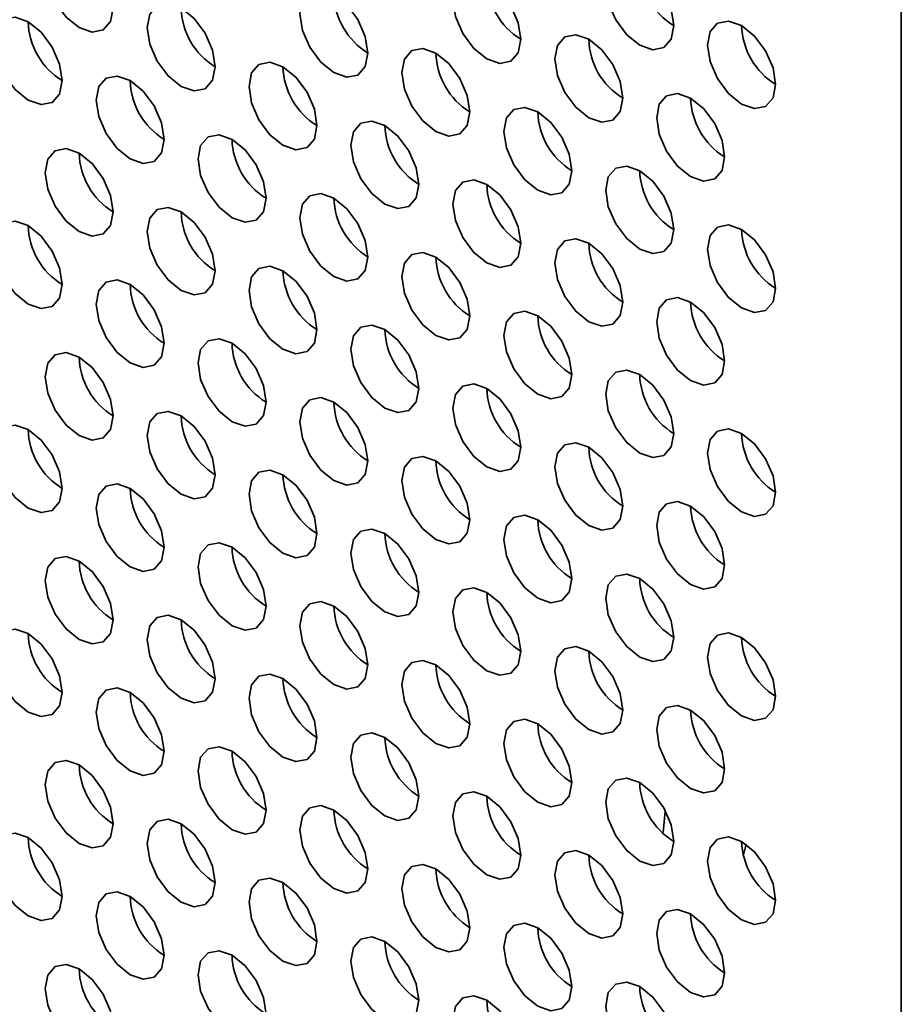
# Model space of a CAD drawing. Header units: millimetres. Extents: x 1 to 1119, y -1 to 863.
# Tile 129 of 211: x 814 to 820, y 633 to 640. Entities that reach past the tile are written whole.
import ezdxf

# ---------------------------------------------------------------- set-up
doc = ezdxf.new("R2010")
doc.units = ezdxf.units.MM

msp = doc.modelspace()

# ---------------------------------------------------------------- linework, layer by layer
at = {"color": 7, "linetype": 'Continuous', "lineweight": 35}
msp.add_line((820.0254, 609.6665), (820.0254, 641.8573), dxfattribs=at)
at = {"color": 8, "linetype": 'Continuous', "lineweight": 35}
for p, q in [((818.3723, 634.4275), (818.386, 634.5774)), ((818.9485, 634.3464), (818.9299, 634.2727))]:
    msp.add_line(p, q, dxfattribs=at)
at = {"color": 7, "linetype": 'Continuous', "lineweight": 35, "flags": 128}
for points in [[(814.5571, 640.1501), (814.5392, 640.2646), (814.4881, 640.3824), (814.4116, 640.4855), (814.3214, 640.5583), (814.2312, 640.5897), (814.1547, 640.5748), (814.1036, 640.516), (814.0857, 640.4222), (814.1036, 640.3077), (814.1547, 640.1899), (814.2312, 640.0867), (814.3214, 640.0139), (814.4116, 639.9826), (814.4881, 639.9974), (814.5392, 640.0563), (814.5571, 640.1501)], [(818.4462, 640.0279), (818.4282, 640.1425), (818.3772, 640.2603), (818.3007, 640.3634), (818.2105, 640.4362), (818.1203, 640.4675), (818.0438, 640.4527), (817.9927, 640.3939), (817.9748, 640.3001), (817.9927, 640.1856), (818.0438, 640.0678), (818.1203, 639.9646), (818.2105, 639.8918), (818.3007, 639.8605), (818.3772, 639.8753), (818.4282, 639.9341), (818.4462, 640.0279)], [(817.3855, 639.9326), (817.3676, 640.0471), (817.3165, 640.1649), (817.24, 640.268), (817.1498, 640.3408), (817.0596, 640.3722), (816.9832, 640.3573), (816.9321, 640.2985), (816.9141, 640.2047), (816.9321, 640.0902), (816.9832, 639.9724), (817.0596, 639.8693), (817.1498, 639.7965), (817.24, 639.7651), (817.3165, 639.78), (817.3676, 639.8388), (817.3855, 639.9326)], [(816.3249, 639.8372), (816.3069, 639.9517), (816.2558, 640.0695), (816.1794, 640.1727), (816.0892, 640.2455), (815.999, 640.2768), (815.9225, 640.262), (815.8714, 640.2032), (815.8535, 640.1093), (815.8714, 639.9948), (815.9225, 639.877), (815.999, 639.7739), (816.0892, 639.7011), (816.1794, 639.6697), (816.2558, 639.6846), (816.3069, 639.7434), (816.3249, 639.8372)], [(815.2642, 639.7418), (815.2463, 639.8564), (815.1952, 639.9742), (815.1187, 640.0773), (815.0285, 640.1501), (814.9383, 640.1815), (814.8618, 640.1666), (814.8107, 640.1078), (814.7928, 640.014), (814.8107, 639.8995), (814.8618, 639.7817), (814.9383, 639.6785), (815.0285, 639.6057), (815.1187, 639.5744), (815.1952, 639.5892), (815.2463, 639.648), (815.2642, 639.7418)], [(814.2035, 639.6465), (814.1856, 639.761), (814.1345, 639.8788), (814.058, 639.9819), (813.9678, 640.0547), (813.8776, 640.0861), (813.8012, 640.0712), (813.7501, 640.0124), (813.7321, 639.9186), (813.7501, 639.8041), (813.8012, 639.6863), (813.8776, 639.5832), (813.9678, 639.5104), (814.058, 639.479), (814.1345, 639.4939), (814.1856, 639.5527), (814.2035, 639.6465)], [(819.1533, 639.6197), (819.1354, 639.7343), (819.0843, 639.852), (819.0078, 639.9552), (818.9176, 640.028), (818.8274, 640.0593), (818.7509, 640.0445), (818.6998, 639.9857), (818.6819, 639.8919), (818.6998, 639.7774), (818.7509, 639.6596), (818.8274, 639.5564), (818.9176, 639.4836), (819.0078, 639.4523), (819.0843, 639.4671), (819.1354, 639.5259), (819.1533, 639.6197)], [(818.0926, 639.5244), (818.0747, 639.6389), (818.0236, 639.7567), (817.9471, 639.8598), (817.8569, 639.9326), (817.7667, 639.964), (817.6903, 639.9491), (817.6392, 639.8903), (817.6212, 639.7965), (817.6392, 639.682), (817.6903, 639.5642), (817.7667, 639.461), (817.8569, 639.3883), (817.9471, 639.3569), (818.0236, 639.3718), (818.0747, 639.4306), (818.0926, 639.5244)], [(817.032, 639.429), (817.014, 639.5435), (816.9629, 639.6613), (816.8865, 639.7645), (816.7963, 639.8373), (816.7061, 639.8686), (816.6296, 639.8538), (816.5785, 639.7949), (816.5606, 639.7011), (816.5785, 639.5866), (816.6296, 639.4688), (816.7061, 639.3657), (816.7963, 639.2929), (816.8865, 639.2615), (816.9629, 639.2764), (817.014, 639.3352), (817.032, 639.429)], [(815.9713, 639.3336), (815.9534, 639.4482), (815.9023, 639.566), (815.8258, 639.6691), (815.7356, 639.7419), (815.6454, 639.7732), (815.5689, 639.7584), (815.5179, 639.6996), (815.4999, 639.6058), (815.5179, 639.4913), (815.5689, 639.3735), (815.6454, 639.2703), (815.7356, 639.1975), (815.8258, 639.1662), (815.9023, 639.181), (815.9534, 639.2398), (815.9713, 639.3336)], [(814.9107, 639.2383), (814.8927, 639.3528), (814.8416, 639.4706), (814.7652, 639.5737), (814.675, 639.6465), (814.5848, 639.6779), (814.5083, 639.663), (814.4572, 639.6042), (814.4393, 639.5104), (814.4572, 639.3959), (814.5083, 639.2781), (814.5848, 639.175), (814.675, 639.1022), (814.7652, 639.0708), (814.8416, 639.0857), (814.8927, 639.1445), (814.9107, 639.2383)], [(818.7997, 639.1162), (818.7818, 639.2307), (818.7307, 639.3485), (818.6542, 639.4516), (818.564, 639.5244), (818.4738, 639.5558), (818.3974, 639.5409), (818.3463, 639.4821), (818.3283, 639.3883), (818.3463, 639.2738), (818.3974, 639.156), (818.4738, 639.0528), (818.564, 638.9801), (818.6542, 638.9487), (818.7307, 638.9636), (818.7818, 639.0224), (818.7997, 639.1162)], [(817.7391, 639.0208), (817.7211, 639.1353), (817.67, 639.2531), (817.5936, 639.3563), (817.5034, 639.4291), (817.4132, 639.4604), (817.3367, 639.4455), (817.2856, 639.3867), (817.2677, 639.2929), (817.2856, 639.1784), (817.3367, 639.0606), (817.4132, 638.9575), (817.5034, 638.8847), (817.5936, 638.8533), (817.67, 638.8682), (817.7211, 638.927), (817.7391, 639.0208)], [(816.6784, 638.9254), (816.6605, 639.04), (816.6094, 639.1578), (816.5329, 639.2609), (816.4427, 639.3337), (816.3525, 639.365), (816.2761, 639.3502), (816.225, 639.2914), (816.207, 639.1976), (816.225, 639.0831), (816.2761, 638.9653), (816.3525, 638.8621), (816.4427, 638.7893), (816.5329, 638.758), (816.6094, 638.7728), (816.6605, 638.8316), (816.6784, 638.9254)], [(815.6178, 638.8301), (815.5998, 638.9446), (815.5487, 639.0624), (815.4723, 639.1655), (815.3821, 639.2383), (815.2919, 639.2697), (815.2154, 639.2548), (815.1643, 639.196), (815.1464, 639.1022), (815.1643, 638.9877), (815.2154, 638.8699), (815.2919, 638.7668), (815.3821, 638.694), (815.4723, 638.6626), (815.5487, 638.6775), (815.5998, 638.7363), (815.6178, 638.8301)], [(814.5571, 638.7347), (814.5392, 638.8492), (814.4881, 638.967), (814.4116, 639.0702), (814.3214, 639.143), (814.2312, 639.1743), (814.1547, 639.1595), (814.1036, 639.1007), (814.0857, 639.0069), (814.1036, 638.8923), (814.1547, 638.7745), (814.2312, 638.6714), (814.3214, 638.5986), (814.4116, 638.5673), (814.4881, 638.5821), (814.5392, 638.6409), (814.5571, 638.7347)], [(818.4462, 638.6126), (818.4282, 638.7271), (818.3772, 638.8449), (818.3007, 638.9481), (818.2105, 639.0208), (818.1203, 639.0522), (818.0438, 639.0373), (817.9927, 638.9785), (817.9748, 638.8847), (817.9927, 638.7702), (818.0438, 638.6524), (818.1203, 638.5493), (818.2105, 638.4765), (818.3007, 638.4451), (818.3772, 638.46), (818.4282, 638.5188), (818.4462, 638.6126)], [(817.3855, 638.5172), (817.3676, 638.6318), (817.3165, 638.7496), (817.24, 638.8527), (817.1498, 638.9255), (817.0596, 638.9568), (816.9832, 638.942), (816.9321, 638.8832), (816.9141, 638.7894), (816.9321, 638.6749), (816.9832, 638.5571), (817.0596, 638.4539), (817.1498, 638.3811), (817.24, 638.3498), (817.3165, 638.3646), (817.3676, 638.4234), (817.3855, 638.5172)], [(816.3249, 638.4219), (816.3069, 638.5364), (816.2558, 638.6542), (816.1794, 638.7573), (816.0892, 638.8301), (815.999, 638.8615), (815.9225, 638.8466), (815.8714, 638.7878), (815.8535, 638.694), (815.8714, 638.5795), (815.9225, 638.4617), (815.999, 638.3586), (816.0892, 638.2858), (816.1794, 638.2544), (816.2558, 638.2693), (816.3069, 638.3281), (816.3249, 638.4219)], [(815.2642, 638.3265), (815.2463, 638.441), (815.1952, 638.5588), (815.1187, 638.662), (815.0285, 638.7348), (814.9383, 638.7661), (814.8618, 638.7513), (814.8107, 638.6925), (814.7928, 638.5986), (814.8107, 638.4841), (814.8618, 638.3663), (814.9383, 638.2632), (815.0285, 638.1904), (815.1187, 638.1591), (815.1952, 638.1739), (815.2463, 638.2327), (815.2642, 638.3265)], [(814.2035, 638.2311), (814.1856, 638.3457), (814.1345, 638.4635), (814.058, 638.5666), (813.9678, 638.6394), (813.8776, 638.6708), (813.8012, 638.6559), (813.7501, 638.5971), (813.7321, 638.5033), (813.7501, 638.3888), (813.8012, 638.271), (813.8776, 638.1678), (813.9678, 638.095), (814.058, 638.0637), (814.1345, 638.0785), (814.1856, 638.1373), (814.2035, 638.2311)], [(819.1533, 638.2044), (819.1354, 638.3189), (819.0843, 638.4367), (819.0078, 638.5399), (818.9176, 638.6126), (818.8274, 638.644), (818.7509, 638.6291), (818.6998, 638.5703), (818.6819, 638.4765), (818.6998, 638.362), (818.7509, 638.2442), (818.8274, 638.1411), (818.9176, 638.0683), (819.0078, 638.0369), (819.0843, 638.0518), (819.1354, 638.1106), (819.1533, 638.2044)], [(818.0926, 638.109), (818.0747, 638.2236), (818.0236, 638.3414), (817.9471, 638.4445), (817.8569, 638.5173), (817.7667, 638.5486), (817.6903, 638.5338), (817.6392, 638.475), (817.6212, 638.3812), (817.6392, 638.2667), (817.6903, 638.1489), (817.7667, 638.0457), (817.8569, 637.9729), (817.9471, 637.9416), (818.0236, 637.9564), (818.0747, 638.0152), (818.0926, 638.109)], [(817.032, 638.0137), (817.014, 638.1282), (816.9629, 638.246), (816.8865, 638.3491), (816.7963, 638.4219), (816.7061, 638.4533), (816.6296, 638.4384), (816.5785, 638.3796), (816.5606, 638.2858), (816.5785, 638.1713), (816.6296, 638.0535), (816.7061, 637.9503), (816.7963, 637.8776), (816.8865, 637.8462), (816.9629, 637.8611), (817.014, 637.9199), (817.032, 638.0137)], [(815.9713, 637.9183), (815.9534, 638.0328), (815.9023, 638.1506), (815.8258, 638.2538), (815.7356, 638.3266), (815.6454, 638.3579), (815.5689, 638.3431), (815.5179, 638.2842), (815.4999, 638.1904), (815.5179, 638.0759), (815.5689, 637.9581), (815.6454, 637.855), (815.7356, 637.7822), (815.8258, 637.7508), (815.9023, 637.7657), (815.9534, 637.8245), (815.9713, 637.9183)], [(814.9107, 637.8229), (814.8927, 637.9375), (814.8416, 638.0553), (814.7652, 638.1584), (814.675, 638.2312), (814.5848, 638.2625), (814.5083, 638.2477), (814.4572, 638.1889), (814.4393, 638.0951), (814.4572, 637.9806), (814.5083, 637.8628), (814.5848, 637.7596), (814.675, 637.6868), (814.7652, 637.6555), (814.8416, 637.6703), (814.8927, 637.7291), (814.9107, 637.8229)], [(818.7997, 637.7008), (818.7818, 637.8153), (818.7307, 637.9331), (818.6542, 638.0363), (818.564, 638.1091), (818.4738, 638.1404), (818.3974, 638.1256), (818.3463, 638.0668), (818.3283, 637.973), (818.3463, 637.8584), (818.3974, 637.7406), (818.4738, 637.6375), (818.564, 637.5647), (818.6542, 637.5334), (818.7307, 637.5482), (818.7818, 637.607), (818.7997, 637.7008)], [(817.7391, 637.6055), (817.7211, 637.72), (817.67, 637.8378), (817.5936, 637.9409), (817.5034, 638.0137), (817.4132, 638.0451), (817.3367, 638.0302), (817.2856, 637.9714), (817.2677, 637.8776), (817.2856, 637.7631), (817.3367, 637.6453), (817.4132, 637.5421), (817.5034, 637.4694), (817.5936, 637.438), (817.67, 637.4529), (817.7211, 637.5117), (817.7391, 637.6055)], [(816.6784, 637.5101), (816.6605, 637.6246), (816.6094, 637.7424), (816.5329, 637.8456), (816.4427, 637.9184), (816.3525, 637.9497), (816.2761, 637.9348), (816.225, 637.876), (816.207, 637.7822), (816.225, 637.6677), (816.2761, 637.5499), (816.3525, 637.4468), (816.4427, 637.374), (816.5329, 637.3426), (816.6094, 637.3575), (816.6605, 637.4163), (816.6784, 637.5101)], [(815.6178, 637.4147), (815.5998, 637.5293), (815.5487, 637.6471), (815.4723, 637.7502), (815.3821, 637.823), (815.2919, 637.8543), (815.2154, 637.8395), (815.1643, 637.7807), (815.1464, 637.6869), (815.1643, 637.5724), (815.2154, 637.4546), (815.2919, 637.3514), (815.3821, 637.2786), (815.4723, 637.2473), (815.5487, 637.2621), (815.5998, 637.3209), (815.6178, 637.4147)], [(814.5571, 637.3194), (814.5392, 637.4339), (814.4881, 637.5517), (814.4116, 637.6548), (814.3214, 637.7276), (814.2312, 637.759), (814.1547, 637.7441), (814.1036, 637.6853), (814.0857, 637.5915), (814.1036, 637.477), (814.1547, 637.3592), (814.2312, 637.2561), (814.3214, 637.1833), (814.4116, 637.1519), (814.4881, 637.1668), (814.5392, 637.2256), (814.5571, 637.3194)], [(818.4462, 637.1973), (818.4282, 637.3118), (818.3772, 637.4296), (818.3007, 637.5327), (818.2105, 637.6055), (818.1203, 637.6369), (818.0438, 637.622), (817.9927, 637.5632), (817.9748, 637.4694), (817.9927, 637.3549), (818.0438, 637.2371), (818.1203, 637.1339), (818.2105, 637.0612), (818.3007, 637.0298), (818.3772, 637.0447), (818.4282, 637.1035), (818.4462, 637.1973)], [(817.3855, 637.1019), (817.3676, 637.2164), (817.3165, 637.3342), (817.24, 637.4374), (817.1498, 637.5102), (817.0596, 637.5415), (816.9832, 637.5266), (816.9321, 637.4678), (816.9141, 637.374), (816.9321, 637.2595), (816.9832, 637.1417), (817.0596, 637.0386), (817.1498, 636.9658), (817.24, 636.9344), (817.3165, 636.9493), (817.3676, 637.0081), (817.3855, 637.1019)], [(816.3249, 637.0065), (816.3069, 637.1211), (816.2558, 637.2389), (816.1794, 637.342), (816.0892, 637.4148), (815.999, 637.4461), (815.9225, 637.4313), (815.8714, 637.3725), (815.8535, 637.2787), (815.8714, 637.1642), (815.9225, 637.0464), (815.999, 636.9432), (816.0892, 636.8704), (816.1794, 636.8391), (816.2558, 636.8539), (816.3069, 636.9127), (816.3249, 637.0065)], [(815.2642, 636.9112), (815.2463, 637.0257), (815.1952, 637.1435), (815.1187, 637.2466), (815.0285, 637.3194), (814.9383, 637.3508), (814.8618, 637.3359), (814.8107, 637.2771), (814.7928, 637.1833), (814.8107, 637.0688), (814.8618, 636.951), (814.9383, 636.8479), (815.0285, 636.7751), (815.1187, 636.7437), (815.1952, 636.7586), (815.2463, 636.8174), (815.2642, 636.9112)], [(814.2035, 636.8158), (814.1856, 636.9303), (814.1345, 637.0481), (814.058, 637.1513), (813.9678, 637.2241), (813.8776, 637.2554), (813.8012, 637.2406), (813.7501, 637.1818), (813.7321, 637.0879), (813.7501, 636.9734), (813.8012, 636.8556), (813.8776, 636.7525), (813.9678, 636.6797), (814.058, 636.6484), (814.1345, 636.6632), (814.1856, 636.722), (814.2035, 636.8158)], [(819.1533, 636.7891), (819.1354, 636.9036), (819.0843, 637.0214), (819.0078, 637.1245), (818.9176, 637.1973), (818.8274, 637.2287), (818.7509, 637.2138), (818.6998, 637.155), (818.6819, 637.0612), (818.6998, 636.9467), (818.7509, 636.8289), (818.8274, 636.7257), (818.9176, 636.6529), (819.0078, 636.6216), (819.0843, 636.6365), (819.1354, 636.6953), (819.1533, 636.7891)], [(818.0926, 636.6937), (818.0747, 636.8082), (818.0236, 636.926), (817.9471, 637.0292), (817.8569, 637.1019), (817.7667, 637.1333), (817.6903, 637.1184), (817.6392, 637.0596), (817.6212, 636.9658), (817.6392, 636.8513), (817.6903, 636.7335), (817.7667, 636.6304), (817.8569, 636.5576), (817.9471, 636.5262), (818.0236, 636.5411), (818.0747, 636.5999), (818.0926, 636.6937)], [(817.032, 636.5983), (817.014, 636.7129), (816.9629, 636.8306), (816.8865, 636.9338), (816.7963, 637.0066), (816.7061, 637.0379), (816.6296, 637.0231), (816.5785, 636.9643), (816.5606, 636.8705), (816.5785, 636.756), (816.6296, 636.6382), (816.7061, 636.535), (816.7963, 636.4622), (816.8865, 636.4309), (816.9629, 636.4457), (817.014, 636.5045), (817.032, 636.5983)], [(815.9713, 636.503), (815.9534, 636.6175), (815.9023, 636.7353), (815.8258, 636.8384), (815.7356, 636.9112), (815.6454, 636.9426), (815.5689, 636.9277), (815.5179, 636.8689), (815.4999, 636.7751), (815.5179, 636.6606), (815.5689, 636.5428), (815.6454, 636.4397), (815.7356, 636.3669), (815.8258, 636.3355), (815.9023, 636.3504), (815.9534, 636.4092), (815.9713, 636.503)], [(814.9107, 636.4076), (814.8927, 636.5221), (814.8416, 636.6399), (814.7652, 636.7431), (814.675, 636.8159), (814.5848, 636.8472), (814.5083, 636.8324), (814.4572, 636.7735), (814.4393, 636.6797), (814.4572, 636.5652), (814.5083, 636.4474), (814.5848, 636.3443), (814.675, 636.2715), (814.7652, 636.2401), (814.8416, 636.255), (814.8927, 636.3138), (814.9107, 636.4076)], [(818.7997, 636.2855), (818.7818, 636.4), (818.7307, 636.5178), (818.6542, 636.621), (818.564, 636.6937), (818.4738, 636.7251), (818.3974, 636.7102), (818.3463, 636.6514), (818.3283, 636.5576), (818.3463, 636.4431), (818.3974, 636.3253), (818.4738, 636.2222), (818.564, 636.1494), (818.6542, 636.118), (818.7307, 636.1329), (818.7818, 636.1917), (818.7997, 636.2855)], [(817.7391, 636.1901), (817.7211, 636.3046), (817.67, 636.4224), (817.5936, 636.5256), (817.5034, 636.5984), (817.4132, 636.6297), (817.3367, 636.6149), (817.2856, 636.5561), (817.2677, 636.4623), (817.2856, 636.3478), (817.3367, 636.23), (817.4132, 636.1268), (817.5034, 636.054), (817.5936, 636.0227), (817.67, 636.0375), (817.7211, 636.0963), (817.7391, 636.1901)], [(816.6784, 636.0948), (816.6605, 636.2093), (816.6094, 636.3271), (816.5329, 636.4302), (816.4427, 636.503), (816.3525, 636.5344), (816.2761, 636.5195), (816.225, 636.4607), (816.207, 636.3669), (816.225, 636.2524), (816.2761, 636.1346), (816.3525, 636.0314), (816.4427, 635.9587), (816.5329, 635.9273), (816.6094, 635.9422), (816.6605, 636.001), (816.6784, 636.0948)], [(815.6178, 635.9994), (815.5998, 636.1139), (815.5487, 636.2317), (815.4723, 636.3349), (815.3821, 636.4077), (815.2919, 636.439), (815.2154, 636.4241), (815.1643, 636.3653), (815.1464, 636.2715), (815.1643, 636.157), (815.2154, 636.0392), (815.2919, 635.9361), (815.3821, 635.8633), (815.4723, 635.8319), (815.5487, 635.8468), (815.5998, 635.9056), (815.6178, 635.9994)], [(814.5571, 635.904), (814.5392, 636.0186), (814.4881, 636.1364), (814.4116, 636.2395), (814.3214, 636.3123), (814.2312, 636.3436), (814.1547, 636.3288), (814.1036, 636.27), (814.0857, 636.1762), (814.1036, 636.0617), (814.1547, 635.9439), (814.2312, 635.8407), (814.3214, 635.7679), (814.4116, 635.7366), (814.4881, 635.7514), (814.5392, 635.8102), (814.5571, 635.904)], [(818.4462, 635.7819), (818.4282, 635.8964), (818.3772, 636.0142), (818.3007, 636.1174), (818.2105, 636.1902), (818.1203, 636.2215), (818.0438, 636.2067), (817.9927, 636.1479), (817.9748, 636.0541), (817.9927, 635.9395), (818.0438, 635.8217), (818.1203, 635.7186), (818.2105, 635.6458), (818.3007, 635.6145), (818.3772, 635.6293), (818.4282, 635.6881), (818.4462, 635.7819)], [(817.3855, 635.6866), (817.3676, 635.8011), (817.3165, 635.9189), (817.24, 636.022), (817.1498, 636.0948), (817.0596, 636.1262), (816.9832, 636.1113), (816.9321, 636.0525), (816.9141, 635.9587), (816.9321, 635.8442), (816.9832, 635.7264), (817.0596, 635.6232), (817.1498, 635.5505), (817.24, 635.5191), (817.3165, 635.534), (817.3676, 635.5928), (817.3855, 635.6866)], [(816.3249, 635.5912), (816.3069, 635.7057), (816.2558, 635.8235), (816.1794, 635.9267), (816.0892, 635.9994), (815.999, 636.0308), (815.9225, 636.0159), (815.8714, 635.9571), (815.8535, 635.8633), (815.8714, 635.7488), (815.9225, 635.631), (815.999, 635.5279), (816.0892, 635.4551), (816.1794, 635.4237), (816.2558, 635.4386), (816.3069, 635.4974), (816.3249, 635.5912)], [(815.2642, 635.4958), (815.2463, 635.6104), (815.1952, 635.7282), (815.1187, 635.8313), (815.0285, 635.9041), (814.9383, 635.9354), (814.8618, 635.9206), (814.8107, 635.8618), (814.7928, 635.768), (814.8107, 635.6535), (814.8618, 635.5357), (814.9383, 635.4325), (815.0285, 635.3597), (815.1187, 635.3284), (815.1952, 635.3432), (815.2463, 635.402), (815.2642, 635.4958)], [(814.2035, 635.4005), (814.1856, 635.515), (814.1345, 635.6328), (814.058, 635.7359), (813.9678, 635.8087), (813.8776, 635.8401), (813.8012, 635.8252), (813.7501, 635.7664), (813.7321, 635.6726), (813.7501, 635.5581), (813.8012, 635.4403), (813.8776, 635.3372), (813.9678, 635.2644), (814.058, 635.233), (814.1345, 635.2479), (814.1856, 635.3067), (814.2035, 635.4005)], [(819.1533, 635.3737), (819.1354, 635.4882), (819.0843, 635.606), (819.0078, 635.7092), (818.9176, 635.782), (818.8274, 635.8133), (818.7509, 635.7985), (818.6998, 635.7397), (818.6819, 635.6459), (818.6998, 635.5313), (818.7509, 635.4135), (818.8274, 635.3104), (818.9176, 635.2376), (819.0078, 635.2063), (819.0843, 635.2211), (819.1354, 635.2799), (819.1533, 635.3737)], [(818.0926, 635.2784), (818.0747, 635.3929), (818.0236, 635.5107), (817.9471, 635.6138), (817.8569, 635.6866), (817.7667, 635.718), (817.6903, 635.7031), (817.6392, 635.6443), (817.6212, 635.5505), (817.6392, 635.436), (817.6903, 635.3182), (817.7667, 635.215), (817.8569, 635.1422), (817.9471, 635.1109), (818.0236, 635.1258), (818.0747, 635.1846), (818.0926, 635.2784)], [(817.032, 635.183), (817.014, 635.2975), (816.9629, 635.4153), (816.8865, 635.5185), (816.7963, 635.5912), (816.7061, 635.6226), (816.6296, 635.6077), (816.5785, 635.5489), (816.5606, 635.4551), (816.5785, 635.3406), (816.6296, 635.2228), (816.7061, 635.1197), (816.7963, 635.0469), (816.8865, 635.0155), (816.9629, 635.0304), (817.014, 635.0892), (817.032, 635.183)], [(815.9713, 635.0876), (815.9534, 635.2022), (815.9023, 635.3199), (815.8258, 635.4231), (815.7356, 635.4959), (815.6454, 635.5272), (815.5689, 635.5124), (815.5179, 635.4536), (815.4999, 635.3598), (815.5179, 635.2453), (815.5689, 635.1275), (815.6454, 635.0243), (815.7356, 634.9515), (815.8258, 634.9202), (815.9023, 634.935), (815.9534, 634.9938), (815.9713, 635.0876)], [(814.9107, 634.9923), (814.8927, 635.1068), (814.8416, 635.2246), (814.7652, 635.3277), (814.675, 635.4005), (814.5848, 635.4319), (814.5083, 635.417), (814.4572, 635.3582), (814.4393, 635.2644), (814.4572, 635.1499), (814.5083, 635.0321), (814.5848, 634.929), (814.675, 634.8562), (814.7652, 634.8248), (814.8416, 634.8397), (814.8927, 634.8985), (814.9107, 634.9923)], [(818.7997, 634.8702), (818.7818, 634.9847), (818.7307, 635.1025), (818.6542, 635.2056), (818.564, 635.2784), (818.4738, 635.3098), (818.3974, 635.2949), (818.3463, 635.2361), (818.3283, 635.1423), (818.3463, 635.0278), (818.3974, 634.91), (818.4738, 634.8068), (818.564, 634.734), (818.6542, 634.7027), (818.7307, 634.7175), (818.7818, 634.7764), (818.7997, 634.8702)], [(817.7391, 634.7748), (817.7211, 634.8893), (817.67, 635.0071), (817.5936, 635.1103), (817.5034, 635.183), (817.4132, 635.2144), (817.3367, 635.1995), (817.2856, 635.1407), (817.2677, 635.0469), (817.2856, 634.9324), (817.3367, 634.8146), (817.4132, 634.7115), (817.5034, 634.6387), (817.5936, 634.6073), (817.67, 634.6222), (817.7211, 634.681), (817.7391, 634.7748)], [(816.6784, 634.6794), (816.6605, 634.794), (816.6094, 634.9117), (816.5329, 635.0149), (816.4427, 635.0877), (816.3525, 635.119), (816.2761, 635.1042), (816.225, 635.0454), (816.207, 634.9516), (816.225, 634.8371), (816.2761, 634.7193), (816.3525, 634.6161), (816.4427, 634.5433), (816.5329, 634.512), (816.6094, 634.5268), (816.6605, 634.5856), (816.6784, 634.6794)], [(815.6178, 634.5841), (815.5998, 634.6986), (815.5487, 634.8164), (815.4723, 634.9195), (815.3821, 634.9923), (815.2919, 635.0237), (815.2154, 635.0088), (815.1643, 634.95), (815.1464, 634.8562), (815.1643, 634.7417), (815.2154, 634.6239), (815.2919, 634.5207), (815.3821, 634.448), (815.4723, 634.4166), (815.5487, 634.4315), (815.5998, 634.4903), (815.6178, 634.5841)], [(814.5571, 634.4887), (814.5392, 634.6032), (814.4881, 634.721), (814.4116, 634.8242), (814.3214, 634.897), (814.2312, 634.9283), (814.1547, 634.9134), (814.1036, 634.8546), (814.0857, 634.7608), (814.1036, 634.6463), (814.1547, 634.5285), (814.2312, 634.4254), (814.3214, 634.3526), (814.4116, 634.3212), (814.4881, 634.3361), (814.5392, 634.3949), (814.5571, 634.4887)], [(818.4462, 634.3666), (818.4282, 634.4811), (818.3772, 634.5989), (818.3007, 634.702), (818.2105, 634.7748), (818.1203, 634.8062), (818.0438, 634.7913), (817.9927, 634.7325), (817.9748, 634.6387), (817.9927, 634.5242), (818.0438, 634.4064), (818.1203, 634.3033), (818.2105, 634.2305), (818.3007, 634.1991), (818.3772, 634.214), (818.4282, 634.2728), (818.4462, 634.3666)], [(817.3855, 634.2712), (817.3676, 634.3857), (817.3165, 634.5035), (817.24, 634.6067), (817.1498, 634.6795), (817.0596, 634.7108), (816.9832, 634.696), (816.9321, 634.6372), (816.9141, 634.5434), (816.9321, 634.4288), (816.9832, 634.311), (817.0596, 634.2079), (817.1498, 634.1351), (817.24, 634.1038), (817.3165, 634.1186), (817.3676, 634.1774), (817.3855, 634.2712)], [(816.3249, 634.1759), (816.3069, 634.2904), (816.2558, 634.4082), (816.1794, 634.5113), (816.0892, 634.5841), (815.999, 634.6155), (815.9225, 634.6006), (815.8714, 634.5418), (815.8535, 634.448), (815.8714, 634.3335), (815.9225, 634.2157), (815.999, 634.1125), (816.0892, 634.0397), (816.1794, 634.0084), (816.2558, 634.0233), (816.3069, 634.0821), (816.3249, 634.1759)], [(815.2642, 634.0805), (815.2463, 634.195), (815.1952, 634.3128), (815.1187, 634.416), (815.0285, 634.4887), (814.9383, 634.5201), (814.8618, 634.5052), (814.8107, 634.4464), (814.7928, 634.3526), (814.8107, 634.2381), (814.8618, 634.1203), (814.9383, 634.0172), (815.0285, 633.9444), (815.1187, 633.913), (815.1952, 633.9279), (815.2463, 633.9867), (815.2642, 634.0805)], [(814.2035, 633.9851), (814.1856, 634.0997), (814.1345, 634.2175), (814.058, 634.3206), (813.9678, 634.3934), (813.8776, 634.4247), (813.8012, 634.4099), (813.7501, 634.3511), (813.7321, 634.2573), (813.7501, 634.1428), (813.8012, 634.025), (813.8776, 633.9218), (813.9678, 633.849), (814.058, 633.8177), (814.1345, 633.8325), (814.1856, 633.8913), (814.2035, 633.9851)], [(819.1533, 633.9584), (819.1354, 634.0729), (819.0843, 634.1907), (819.0078, 634.2938), (818.9176, 634.3666), (818.8274, 634.398), (818.7509, 634.3831), (818.6998, 634.3243), (818.6819, 634.2305), (818.6998, 634.116), (818.7509, 633.9982), (818.8274, 633.8951), (818.9176, 633.8223), (819.0078, 633.7909), (819.0843, 633.8058), (819.1354, 633.8646), (819.1533, 633.9584)], [(818.0926, 633.863), (818.0747, 633.9775), (818.0236, 634.0953), (817.9471, 634.1985), (817.8569, 634.2713), (817.7667, 634.3026), (817.6903, 634.2878), (817.6392, 634.229), (817.6212, 634.1352), (817.6392, 634.0206), (817.6903, 633.9028), (817.7667, 633.7997), (817.8569, 633.7269), (817.9471, 633.6956), (818.0236, 633.7104), (818.0747, 633.7692), (818.0926, 633.863)], [(817.032, 633.7677), (817.014, 633.8822), (816.9629, 634), (816.8865, 634.1031), (816.7963, 634.1759), (816.7061, 634.2073), (816.6296, 634.1924), (816.5785, 634.1336), (816.5606, 634.0398), (816.5785, 633.9253), (816.6296, 633.8075), (816.7061, 633.7043), (816.7963, 633.6315), (816.8865, 633.6002), (816.9629, 633.6151), (817.014, 633.6739), (817.032, 633.7677)], [(815.9713, 633.6723), (815.9534, 633.7868), (815.9023, 633.9046), (815.8258, 634.0078), (815.7356, 634.0805), (815.6454, 634.1119), (815.5689, 634.097), (815.5179, 634.0382), (815.4999, 633.9444), (815.5179, 633.8299), (815.5689, 633.7121), (815.6454, 633.609), (815.7356, 633.5362), (815.8258, 633.5048), (815.9023, 633.5197), (815.9534, 633.5785), (815.9713, 633.6723)], [(814.9107, 633.5769), (814.8927, 633.6914), (814.8416, 633.8092), (814.7652, 633.9124), (814.675, 633.9852), (814.5848, 634.0165), (814.5083, 634.0017), (814.4572, 633.9429), (814.4393, 633.8491), (814.4572, 633.7346), (814.5083, 633.6168), (814.5848, 633.5136), (814.675, 633.4408), (814.7652, 633.4095), (814.8416, 633.4243), (814.8927, 633.4831), (814.9107, 633.5769)], [(818.7997, 633.4548), (818.7818, 633.5693), (818.7307, 633.6871), (818.6542, 633.7903), (818.564, 633.8631), (818.4738, 633.8944), (818.3974, 633.8796), (818.3463, 633.8208), (818.3283, 633.727), (818.3463, 633.6124), (818.3974, 633.4946), (818.4738, 633.3915), (818.564, 633.3187), (818.6542, 633.2874), (818.7307, 633.3022), (818.7818, 633.361), (818.7997, 633.4548)], [(817.7391, 633.3595), (817.7211, 633.474), (817.67, 633.5918), (817.5936, 633.6949), (817.5034, 633.7677), (817.4132, 633.7991), (817.3367, 633.7842), (817.2856, 633.7254), (817.2677, 633.6316), (817.2856, 633.5171), (817.3367, 633.3993), (817.4132, 633.2961), (817.5034, 633.2233), (817.5936, 633.192), (817.67, 633.2068), (817.7211, 633.2657), (817.7391, 633.3595)], [(816.6784, 633.2641), (816.6605, 633.3786), (816.6094, 633.4964), (816.5329, 633.5996), (816.4427, 633.6723), (816.3525, 633.7037), (816.2761, 633.6888), (816.225, 633.63), (816.207, 633.5362), (816.225, 633.4217), (816.2761, 633.3039), (816.3525, 633.2008), (816.4427, 633.128), (816.5329, 633.0966), (816.6094, 633.1115), (816.6605, 633.1703), (816.6784, 633.2641)], [(815.6178, 633.1687), (815.5998, 633.2832), (815.5487, 633.401), (815.4723, 633.5042), (815.3821, 633.577), (815.2919, 633.6083), (815.2154, 633.5935), (815.1643, 633.5347), (815.1464, 633.4409), (815.1643, 633.3264), (815.2154, 633.2086), (815.2919, 633.1054), (815.3821, 633.0326), (815.4723, 633.0013), (815.5487, 633.0161), (815.5998, 633.0749), (815.6178, 633.1687)], [(814.5571, 633.0734), (814.5392, 633.1879), (814.4881, 633.3057), (814.4116, 633.4088), (814.3214, 633.4816), (814.2312, 633.513), (814.1547, 633.4981), (814.1036, 633.4393), (814.0857, 633.3455), (814.1036, 633.231), (814.1547, 633.1132), (814.2312, 633.01), (814.3214, 632.9373), (814.4116, 632.9059), (814.4881, 632.9208), (814.5392, 632.9796), (814.5571, 633.0734)], [(818.4462, 632.9513), (818.4282, 633.0658), (818.3772, 633.1836), (818.3007, 633.2867), (818.2105, 633.3595), (818.1203, 633.3909), (818.0438, 633.376), (817.9927, 633.3172), (817.9748, 633.2234), (817.9927, 633.1089), (818.0438, 632.9911), (818.1203, 632.8879), (818.2105, 632.8151), (818.3007, 632.7838), (818.3772, 632.7986), (818.4282, 632.8575), (818.4462, 632.9513)], [(817.3855, 632.8559), (817.3676, 632.9704), (817.3165, 633.0882), (817.24, 633.1914), (817.1498, 633.2641), (817.0596, 633.2955), (816.9832, 633.2806), (816.9321, 633.2218), (816.9141, 633.128), (816.9321, 633.0135), (816.9832, 632.8957), (817.0596, 632.7926), (817.1498, 632.7198), (817.24, 632.6884), (817.3165, 632.7033), (817.3676, 632.7621), (817.3855, 632.8559)]]:
    msp.add_lwpolyline(points, dxfattribs=at)
at = {"color": 7, "linetype": 'Continuous', "lineweight": 35}
for centre, start, end in [((818.706, 640.45), 181.60148, 238.39285), ((817.6453, 640.3547), 181.60166, 238.39292), ((816.5846, 640.2593), 181.60161, 238.39395), ((815.524, 640.164), 181.60161, 238.39395), ((814.4633, 640.0686), 181.60212, 238.39295), ((819.4131, 640.0418), 181.60143, 238.39389), ((818.3524, 639.9465), 181.60288, 238.39268), ((817.2918, 639.8511), 181.60288, 238.39268), ((816.2311, 639.7558), 181.60288, 238.39268), ((815.1704, 639.6604), 181.60169, 238.3924), ((819.0595, 639.5383), 181.60118, 238.3934), ((817.9988, 639.4429), 181.60118, 238.3934), ((816.9382, 639.3475), 181.60118, 238.3934), ((815.8776, 639.2522), 181.60217, 238.39192), ((814.8169, 639.1568), 181.60217, 238.39192), ((818.706, 639.0347), 181.60166, 238.39292), ((817.6453, 638.9393), 181.60166, 238.39292), ((816.5847, 638.844), 181.60212, 238.39295), ((815.524, 638.7486), 181.60212, 238.39295), ((814.4633, 638.6533), 181.60212, 238.39295), ((819.4131, 638.6265), 181.60161, 238.39395), ((818.3524, 638.5311), 181.60288, 238.39268), ((817.2918, 638.4358), 181.60339, 238.39168), ((816.2311, 638.3404), 181.60339, 238.39168), ((815.1704, 638.245), 181.60169, 238.3924), ((819.0595, 638.1229), 181.60118, 238.3934), ((817.9989, 638.0276), 181.60169, 238.3924), ((816.9382, 637.9322), 181.60169, 238.3924), ((815.8776, 637.8368), 181.60217, 238.39192), ((814.8169, 637.7415), 181.60217, 238.39192), ((818.706, 637.6194), 181.60217, 238.39192), ((817.6453, 637.524), 181.60217, 238.39192), ((816.5847, 637.4286), 181.60212, 238.39295), ((815.524, 637.3333), 181.60212, 238.39295), ((814.4633, 637.2379), 181.60212, 238.39295), ((819.4131, 637.2112), 181.60212, 238.39295), ((818.3524, 637.1158), 181.60339, 238.39168), ((817.2918, 637.0205), 181.60339, 238.39168), ((816.2311, 636.9251), 181.60339, 238.39168), ((815.1704, 636.8297), 181.60169, 238.3924), ((819.0595, 636.7076), 181.60169, 238.3924), ((817.9989, 636.6122), 181.60169, 238.3924), ((816.9382, 636.5169), 181.60169, 238.3924), ((815.8776, 636.4215), 181.60217, 238.39192), ((814.8169, 636.3261), 181.60217, 238.39192), ((818.706, 636.204), 181.60217, 238.39192), ((817.6453, 636.1087), 181.60217, 238.39192), ((816.5847, 636.0133), 181.60212, 238.39295), ((815.524, 635.9179), 181.60212, 238.39295), ((814.4633, 635.8226), 181.60212, 238.39295), ((819.4131, 635.7958), 181.60212, 238.39295), ((818.3524, 635.7005), 181.60339, 238.39168), ((817.2918, 635.6051), 181.60339, 238.39168), ((816.2311, 635.5098), 181.60339, 238.39168), ((815.1704, 635.4144), 181.60169, 238.3924), ((819.0595, 635.2923), 181.60169, 238.3924), ((817.9989, 635.1969), 181.60169, 238.3924), ((816.9382, 635.1015), 181.60169, 238.3924), ((815.8776, 635.0062), 181.60217, 238.39192), ((814.8169, 634.9108), 181.60217, 238.39192), ((818.706, 634.7887), 181.60217, 238.39192), ((817.6453, 634.6933), 181.60217, 238.39192), ((816.5847, 634.598), 181.60212, 238.39295), ((815.524, 634.5026), 181.60212, 238.39295), ((814.4633, 634.4072), 181.60148, 238.39359), ((819.4131, 634.3805), 181.60212, 238.39295), ((818.3524, 634.2851), 181.60339, 238.39168), ((817.2918, 634.1898), 181.60339, 238.39168), ((816.2311, 634.0944), 181.60339, 238.39168), ((815.1704, 633.999), 181.60105, 238.39303), ((819.0595, 633.8769), 181.60169, 238.3924), ((817.9989, 633.7816), 181.60169, 238.3924), ((816.9382, 633.6862), 181.60169, 238.3924), ((815.8775, 633.5908), 181.60153, 238.39255), ((814.8169, 633.4955), 181.60129, 238.39279), ((818.706, 633.3734), 181.60217, 238.39192), ((817.6453, 633.278), 181.60217, 238.39192)]:
    msp.add_arc(centre, 0.4957, start, end, dxfattribs=at)

doc.saveas('drawing.dxf')
